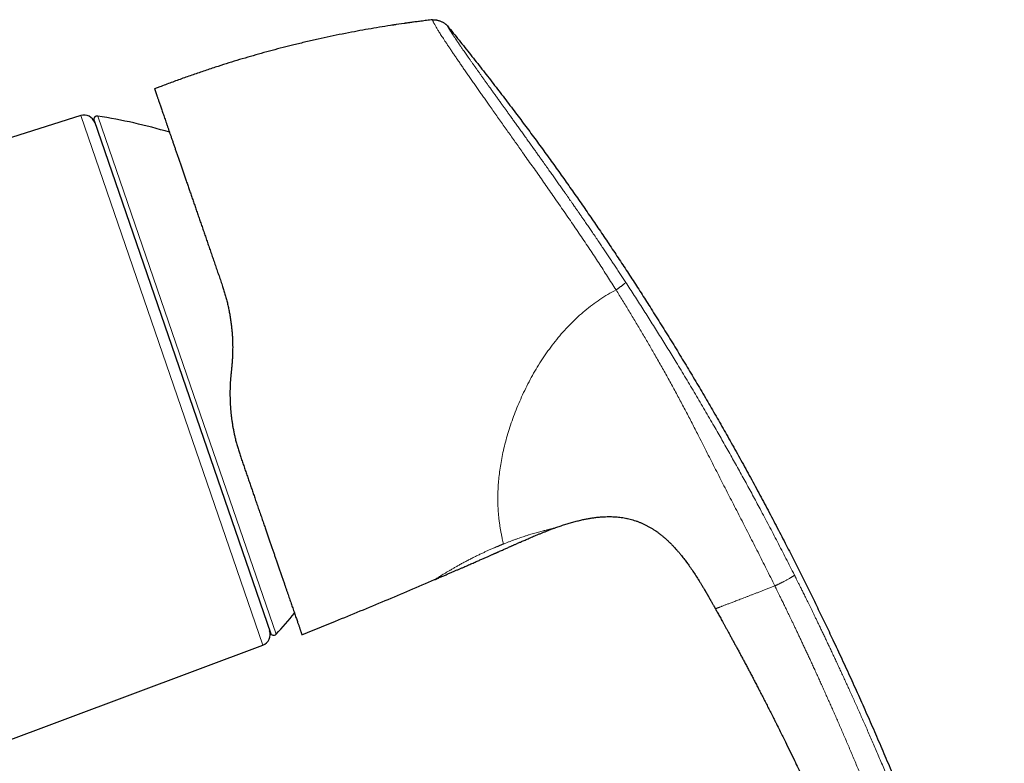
# Model space of a CAD drawing. Header units: millimetres. Extents: x 8 to 869, y 12 to 463.
# Tile 55 of 55: x 782 to 869, y 397 to 463. Entities that reach past the tile are written whole.
import ezdxf

# ---------------------------------------------------------------- set-up
doc = ezdxf.new("R2010")
doc.units = ezdxf.units.MM

msp = doc.modelspace()

# ---------------------------------------------------------------- linework, layer by layer
at = {"color": 7, "linetype": 'Continuous', "lineweight": 30}
for p, q in [((818.273, 462.939), (818.225, 462.933)), ((818.273, 462.936), (818.274, 462.935)), ((794.101, 456.99), (793.647, 456.814)), ((787.099, 454.449), (760.377, 446.023)), ((788.279, 454.012), (803.91, 408.619)), ((800.476, 432.103), (800.422, 431.598)), ((835.442, 418.779), (835.537, 418.76)), ((829.106, 417.911), (829.107, 417.911)), ((838.123, 417.622), (838.159, 417.596)), ((839.872, 416.044), (839.903, 416.009)), ((818.473, 413.339), (818.473, 413.339)), ((841.835, 413.373), (841.843, 413.36)), ((843.365, 410.759), (843.365, 410.759)), ((807.196, 408.654), (809.675, 409.662)), ((806.71, 408.456), (807.196, 408.654)), ((775.493, 397.17), (803.248, 407.548))]:
    msp.add_line(p, q, dxfattribs=at)
at = {"color": 252, "linetype": 'Continuous', "lineweight": 0}
for p, q in [((803.248, 407.548), (787.099, 454.449)), ((788.61, 454.406), (796.511, 431.459)), ((796.511, 431.459), (804.412, 408.511))]:
    msp.add_line(p, q, dxfattribs=at)
at = {"color": 7, "linetype": 'Continuous', "lineweight": 30}
for centre, radius, start, end in [((787.4, 453.495), 1, 19, 107.5), ((788.563, 454.11), 0.3, 81.09876, 199), ((780.873, 405.008), 50, 73.62609, 81.09876), ((767.904, 442.674), 50, 316.90124, 319.73291), ((802.898, 408.485), 1, 290.5, 19), ((804.193, 408.716), 0.3, 199, 316.90124)]:
    msp.add_arc(centre, radius, start, end, dxfattribs=at)
for points, knots in [([(816.279, 462.685), (815.954, 462.64), (815.299, 462.548), (814.317, 462.397), (813.332, 462.237), (812.348, 462.067), (811.333, 461.88), (810.288, 461.677), (809.212, 461.456), (808.139, 461.223), (807.069, 460.978), (806.033, 460.729), (805.033, 460.478), (804.067, 460.225), (803.104, 459.962), (802.144, 459.69), (801.186, 459.408), (800.231, 459.116), (799.247, 458.805), (798.235, 458.474), (797.196, 458.12), (796.16, 457.755), (795.128, 457.38), (794.444, 457.12), (794.101, 456.99)], [0, 0, 0, 0, 0.0428938, 0.0863986, 0.1299035, 0.1734084, 0.2169133, 0.2647686, 0.3126239, 0.3604792, 0.4083344, 0.4561896, 0.4996943, 0.5431991, 0.5867039, 0.6302087, 0.6737136, 0.7172185, 0.7607234, 0.8085787, 0.8564341, 0.9042894, 0.9521447, 1, 1, 1, 1]), ([(818.273, 462.939), (818.235, 462.935), (818.108, 462.92), (817.893, 462.894), (817.635, 462.862), (817.387, 462.831), (817.15, 462.801), (816.924, 462.772), (816.715, 462.744), (816.522, 462.719), (816.344, 462.694), (816.175, 462.671), (816.016, 462.649), (815.883, 462.63), (815.804, 462.619), (815.774, 462.615)], [0, 0, 0, 0, 0.04529, 0.152935, 0.256212, 0.355129, 0.449694, 0.539915, 0.625802, 0.700734, 0.772044, 0.839743, 0.903845, 0.964365, 1, 1, 1, 1]), ([(818.273, 462.936), (818.29, 462.938), (818.325, 462.942), (818.38, 462.946), (818.44, 462.945), (818.508, 462.941), (818.589, 462.93), (818.682, 462.912), (818.787, 462.886), (818.894, 462.853), (819, 462.814), (819.104, 462.768), (819.204, 462.718), (819.298, 462.663), (819.378, 462.611), (819.444, 462.562), (819.496, 462.519), (819.54, 462.476), (819.577, 462.436), (819.599, 462.409), (819.61, 462.396)], [0, 0, 0, 0, 0.033857, 0.070157, 0.110556, 0.155817, 0.205931, 0.274432, 0.347576, 0.42316, 0.499461, 0.575793, 0.651492, 0.724842, 0.793618, 0.843967, 0.889435, 0.92997, 0.966287, 1, 1, 1, 1]), ([(815.063, 462.51), (815.062, 462.51), (815.03, 462.505), (814.972, 462.496), (814.894, 462.485), (814.828, 462.475), (814.777, 462.467), (814.74, 462.462), (814.715, 462.458), (814.695, 462.455), (814.688, 462.454), (814.685, 462.453)], [0, 0, 0, 0, 0.009965, 0.205812, 0.380474, 0.535105, 0.671363, 0.762965, 0.84699, 0.925256, 1, 1, 1, 1]), ([(819.61, 462.396), (819.953, 461.973), (820.64, 461.128), (821.66, 459.852), (822.67, 458.573), (823.671, 457.29), (824.662, 456.002), (825.625, 454.734), (826.56, 453.488), (827.468, 452.262), (828.368, 451.032), (829.26, 449.798), (830.143, 448.561), (831.018, 447.32), (831.884, 446.075), (832.743, 444.826), (833.593, 443.574), (834.431, 442.325), (835.255, 441.08), (836.067, 439.839), (836.871, 438.594), (837.703, 437.289), (838.563, 435.923), (839.449, 434.495), (840.325, 433.063), (841.191, 431.625), (842.048, 430.183), (842.896, 428.737), (843.733, 427.286), (844.575, 425.807), (845.42, 424.3), (846.267, 422.764), (847.105, 421.224), (847.932, 419.678), (848.75, 418.128), (849.532, 416.62), (850.281, 415.156), (850.996, 413.736), (851.704, 412.312), (852.404, 410.884), (853.095, 409.451), (853.82, 407.929), (854.575, 406.316), (855.36, 404.612), (856.134, 402.902), (856.898, 401.186), (857.65, 399.464), (858.393, 397.737), (859.125, 396.003), (859.796, 394.389), (860.407, 392.894), (860.96, 391.52), (861.505, 390.143), (862.015, 388.831), (862.491, 387.586), (862.933, 386.409), (863.368, 385.228), (863.795, 384.045), (864.214, 382.86), (864.616, 381.693), (865.001, 380.547), (865.371, 379.422), (865.731, 378.293), (866.082, 377.162), (866.422, 376.028), (866.753, 374.892), (867.072, 373.753), (867.381, 372.611), (867.678, 371.466), (867.962, 370.326), (868.234, 369.19), (868.493, 368.058), (868.742, 366.923), (868.898, 366.165), (868.976, 365.786)], [0, 0, 0, 0, 0.014954, 0.029882, 0.044786, 0.059666, 0.074523, 0.089358, 0.103326, 0.117276, 0.131208, 0.145123, 0.159023, 0.172907, 0.186776, 0.200631, 0.214473, 0.228302, 0.241872, 0.255431, 0.26898, 0.282519, 0.297893, 0.313257, 0.32861, 0.343953, 0.359289, 0.374617, 0.389938, 0.405254, 0.421293, 0.437328, 0.45336, 0.469388, 0.485415, 0.501442, 0.515979, 0.530517, 0.545057, 0.559598, 0.574142, 0.58869, 0.605839, 0.622995, 0.640159, 0.65733, 0.674511, 0.691703, 0.708907, 0.726124, 0.73966, 0.753202, 0.766749, 0.7803, 0.7918, 0.803301, 0.814802, 0.826303, 0.837802, 0.849299, 0.860136, 0.870971, 0.881802, 0.892629, 0.903453, 0.914274, 0.925091, 0.935905, 0.946716, 0.957526, 0.968143, 0.97876, 0.989379, 1, 1, 1, 1]), ([(793.647, 456.814), (793.647, 456.814), (793.647, 456.814), (793.647, 456.814), (793.647, 456.814), (793.648, 456.813), (793.648, 456.812), (793.649, 456.81), (793.649, 456.808), (793.651, 456.804), (793.653, 456.797), (793.659, 456.781), (793.668, 456.754), (793.681, 456.716), (793.695, 456.675), (793.71, 456.633), (793.726, 456.586), (793.744, 456.533), (793.766, 456.468), (793.793, 456.392), (793.824, 456.3), (793.859, 456.199), (793.897, 456.09), (793.937, 455.972), (793.981, 455.845), (794.029, 455.707), (794.08, 455.557), (794.136, 455.395), (794.195, 455.224), (794.257, 455.043), (794.323, 454.854), (794.391, 454.657), (794.461, 454.451), (794.535, 454.236), (794.613, 454.011), (794.695, 453.774), (794.78, 453.527), (794.868, 453.271), (794.959, 453.006), (795.054, 452.733), (795.151, 452.45), (795.251, 452.16), (795.354, 451.861), (795.459, 451.556), (795.567, 451.242), (795.678, 450.919), (795.792, 450.591), (795.907, 450.256), (796.024, 449.916), (796.144, 449.568), (796.267, 449.212), (796.392, 448.847), (796.521, 448.473), (796.653, 448.092), (796.786, 447.704), (796.922, 447.31), (797.06, 446.91), (797.2, 446.503), (797.341, 446.093), (797.485, 445.677), (797.629, 445.257), (797.776, 444.831), (797.924, 444.403), (798.072, 443.972), (798.221, 443.539), (798.372, 443.102), (798.525, 442.658), (798.68, 442.207), (798.838, 441.75), (798.996, 441.29), (799.156, 440.826), (799.317, 440.359), (799.479, 439.889), (799.588, 439.573), (799.642, 439.414)], [0, 0, 0, 0, 0.001162, 0.00317, 0.006158, 0.009146, 0.012135, 0.015124, 0.018111, 0.021088, 0.030448, 0.039811, 0.056506, 0.07316, 0.085055, 0.096953, 0.108856, 0.120876, 0.132913, 0.148222, 0.163489, 0.178718, 0.193915, 0.209087, 0.22424, 0.239378, 0.255327, 0.271245, 0.287138, 0.303015, 0.318882, 0.334462, 0.350047, 0.365643, 0.381353, 0.397351, 0.413321, 0.42927, 0.445206, 0.461137, 0.477069, 0.493011, 0.508849, 0.524684, 0.540525, 0.556379, 0.572252, 0.587868, 0.603517, 0.619206, 0.634829, 0.650755, 0.666677, 0.6826, 0.698532, 0.714479, 0.73045, 0.746451, 0.762333, 0.778207, 0.794078, 0.809954, 0.825841, 0.841462, 0.857107, 0.872783, 0.888418, 0.904355, 0.920281, 0.936205, 0.952132, 0.968069, 0.984023, 1, 1, 1, 1]), ([(799.642, 439.414), (799.685, 439.287), (799.771, 439.033), (799.889, 438.645), (799.999, 438.252), (800.1, 437.854), (800.191, 437.453), (800.272, 437.05), (800.344, 436.644), (800.407, 436.235), (800.45, 435.897), (800.479, 435.633), (800.497, 435.445), (800.514, 435.256), (800.528, 435.065), (800.54, 434.874), (800.552, 434.646), (800.563, 434.38), (800.569, 434.075), (800.57, 433.734), (800.563, 433.355), (800.544, 432.94), (800.517, 432.522), (800.489, 432.243), (800.476, 432.103)], [0, 0, 0, 0, 0.055431, 0.111022, 0.166787, 0.222742, 0.278902, 0.334272, 0.389867, 0.445702, 0.501789, 0.527129, 0.552541, 0.578024, 0.60358, 0.62921, 0.654916, 0.695465, 0.736208, 0.777148, 0.832294, 0.887811, 0.94371, 1, 1, 1, 1]), ([(800.422, 431.598), (800.412, 431.495), (800.392, 431.29), (800.368, 430.982), (800.35, 430.678), (800.337, 430.375), (800.33, 430.076), (800.328, 429.776), (800.332, 429.464), (800.342, 429.14), (800.358, 428.808), (800.381, 428.478), (800.41, 428.151), (800.446, 427.82), (800.489, 427.485), (800.54, 427.145), (800.597, 426.807), (800.661, 426.472), (800.732, 426.138), (800.813, 425.788), (800.907, 425.421), (801.014, 425.038), (801.13, 424.659), (801.214, 424.411), (801.256, 424.286)], [0, 0, 0, 0, 0.041078, 0.081796, 0.122158, 0.162171, 0.201838, 0.241166, 0.281449, 0.32598, 0.370273, 0.414337, 0.458182, 0.501816, 0.548129, 0.594446, 0.640779, 0.68714, 0.73354, 0.779991, 0.834816, 0.889747, 0.944802, 1, 1, 1, 1]), ([(801.256, 424.286), (801.304, 424.145), (801.402, 423.861), (801.548, 423.439), (801.692, 423.019), (801.836, 422.602), (801.978, 422.19), (802.118, 421.784), (802.256, 421.382), (802.393, 420.985), (802.537, 420.568), (802.687, 420.132), (802.843, 419.679), (802.997, 419.232), (803.149, 418.791), (803.299, 418.356), (803.439, 417.949), (803.57, 417.57), (803.691, 417.218), (803.811, 416.871), (803.928, 416.53), (804.043, 416.197), (804.155, 415.871), (804.265, 415.553), (804.373, 415.239), (804.486, 414.911), (804.603, 414.57), (804.725, 414.218), (804.843, 413.876), (804.957, 413.542), (805.069, 413.218), (805.172, 412.918), (805.268, 412.642), (805.355, 412.388), (805.44, 412.142), (805.522, 411.903), (805.602, 411.673), (805.678, 411.451), (805.751, 411.238), (805.823, 411.031), (805.896, 410.819), (805.97, 410.602), (806.045, 410.385), (806.116, 410.179), (806.184, 409.983), (806.247, 409.799), (806.304, 409.634), (806.354, 409.487), (806.4, 409.357), (806.442, 409.234), (806.481, 409.121), (806.516, 409.017), (806.549, 408.922), (806.579, 408.837), (806.606, 408.759), (806.63, 408.689), (806.651, 408.627), (806.669, 408.574), (806.684, 408.531), (806.696, 408.497), (806.704, 408.474), (806.709, 408.459), (806.71, 408.457), (806.71, 408.456)], [0, 0, 0, 0, 0.015627, 0.031276, 0.046953, 0.062663, 0.078414, 0.093927, 0.109491, 0.12511, 0.140563, 0.15894, 0.177314, 0.195692, 0.214083, 0.232497, 0.250942, 0.266578, 0.282194, 0.297796, 0.31339, 0.32898, 0.344293, 0.359613, 0.374946, 0.390405, 0.408793, 0.427165, 0.445532, 0.463901, 0.482283, 0.500685, 0.516345, 0.531983, 0.547605, 0.563216, 0.578822, 0.594149, 0.609481, 0.624824, 0.640291, 0.658678, 0.677043, 0.695392, 0.713737, 0.732086, 0.750448, 0.766205, 0.781914, 0.797582, 0.813214, 0.828816, 0.844116, 0.859399, 0.87467, 0.890252, 0.906092, 0.921866, 0.937582, 0.953246, 0.968866, 0.984449, 1, 1, 1, 1]), ([(829.107, 417.911), (829.239, 417.958), (829.505, 418.053), (829.906, 418.187), (830.31, 418.313), (830.716, 418.432), (831.124, 418.541), (831.506, 418.632), (831.861, 418.707), (832.188, 418.768), (832.516, 418.82), (832.846, 418.863), (833.176, 418.895), (833.482, 418.915), (833.762, 418.924), (834.016, 418.926), (834.269, 418.919), (834.523, 418.905), (834.774, 418.883), (835.023, 418.853), (835.269, 418.814), (835.44, 418.783), (835.529, 418.762), (835.537, 418.76)], [0, 0, 0, 0, 0.064347, 0.128694, 0.193051, 0.257412, 0.321771, 0.386134, 0.436708, 0.487278, 0.537842, 0.588411, 0.638988, 0.689561, 0.728174, 0.766784, 0.805398, 0.844019, 0.882642, 0.920569, 0.95849, 0.996405, 1, 1, 1, 1]), ([(835.443, 418.779), (835.481, 418.772), (835.604, 418.748), (835.808, 418.698), (836.055, 418.63), (836.3, 418.553), (836.542, 418.466), (836.78, 418.37), (837.014, 418.266), (837.245, 418.153), (837.471, 418.032), (837.693, 417.903), (837.91, 417.766), (838.066, 417.664), (838.147, 417.605), (838.159, 417.596)], [0, 0, 0, 0, 0.039268, 0.125221, 0.21119, 0.297173, 0.383162, 0.46915, 0.555129, 0.641095, 0.727062, 0.813031, 0.898997, 0.984944, 1, 1, 1, 1]), ([(818.473, 413.339), (818.56, 413.376), (818.751, 413.458), (819.043, 413.584), (819.348, 413.715), (819.643, 413.842), (819.929, 413.965), (820.2, 414.083), (820.456, 414.194), (820.698, 414.299), (820.932, 414.4), (821.158, 414.498), (821.374, 414.593), (821.582, 414.683), (821.782, 414.77), (821.972, 414.854), (822.155, 414.934), (822.327, 415.01), (822.49, 415.081), (822.644, 415.149), (822.79, 415.213), (822.934, 415.277), (823.075, 415.339), (823.212, 415.4), (823.339, 415.456), (823.454, 415.507), (823.558, 415.554), (823.65, 415.595), (823.732, 415.631), (823.802, 415.662), (823.858, 415.687), (823.902, 415.706), (823.934, 415.721), (823.96, 415.732), (823.98, 415.741), (823.995, 415.748), (824.009, 415.754), (824.027, 415.762), (824.053, 415.774), (824.088, 415.789), (824.13, 415.808), (824.181, 415.831), (824.273, 415.871), (824.402, 415.929), (824.563, 416.001), (824.721, 416.071), (824.874, 416.139), (825.024, 416.206), (825.147, 416.26), (825.247, 416.305), (825.328, 416.341), (825.416, 416.38), (825.512, 416.422), (825.613, 416.467), (825.722, 416.515), (825.836, 416.566), (825.958, 416.619), (826.092, 416.678), (826.241, 416.744), (826.405, 416.815), (826.577, 416.89), (826.759, 416.968), (826.95, 417.05), (827.15, 417.136), (827.36, 417.224), (827.582, 417.317), (827.818, 417.414), (828.068, 417.515), (828.329, 417.618), (828.601, 417.723), (828.861, 417.821), (829.031, 417.883), (829.106, 417.91)], [0, 0, 0, 0, 0.02431, 0.053893, 0.082569, 0.110337, 0.137198, 0.163152, 0.186792, 0.209624, 0.231651, 0.25287, 0.273283, 0.292889, 0.311689, 0.329682, 0.346868, 0.363248, 0.37855, 0.393074, 0.40682, 0.419788, 0.433821, 0.446812, 0.458762, 0.469669, 0.479536, 0.488212, 0.495883, 0.502549, 0.50821, 0.51183, 0.514873, 0.517339, 0.519229, 0.520542, 0.521554, 0.523253, 0.525727, 0.528976, 0.533, 0.5378, 0.543374, 0.559011, 0.574331, 0.589245, 0.603755, 0.617858, 0.631556, 0.638678, 0.646318, 0.654636, 0.663632, 0.673307, 0.683469, 0.694285, 0.705755, 0.71788, 0.732452, 0.747869, 0.764131, 0.781237, 0.799188, 0.817985, 0.837627, 0.858114, 0.880485, 0.903785, 0.928017, 0.953184, 0.979288, 1, 1, 1, 1]), ([(838.092, 417.643), (838.161, 417.595), (838.308, 417.492), (838.525, 417.326), (838.745, 417.147), (838.959, 416.962), (839.166, 416.772), (839.367, 416.578), (839.563, 416.379), (839.768, 416.161), (839.905, 416.006), (839.98, 415.921)], [0, 0, 0, 0, 0.098285, 0.209218, 0.320154, 0.431108, 0.540096, 0.64908, 0.75805, 0.867018, 1, 1, 1, 1]), ([(839.872, 416.044), (839.882, 416.032), (839.958, 415.949), (840.094, 415.79), (840.266, 415.586), (840.418, 415.397), (840.553, 415.226), (840.685, 415.053), (840.771, 414.937), (840.814, 414.879)], [0, 0, 0, 0, 0.030891, 0.225094, 0.41938, 0.564938, 0.710236, 0.855239, 1, 1, 1, 1]), ([(840.781, 414.924), (840.855, 414.824), (841.029, 414.587), (841.292, 414.207), (841.573, 413.785), (841.754, 413.501), (841.844, 413.359)], [0, 0, 0, 0, 0.197409, 0.465575, 0.733827, 1, 1, 1, 1]), ([(809.675, 409.662), (810.411, 409.963), (811.882, 410.563), (814.084, 411.478), (816.281, 412.402), (817.742, 413.026), (818.473, 413.339)], [0, 0, 0, 0, 0.25, 0.5, 0.75, 1, 1, 1, 1]), ([(841.835, 413.373), (841.861, 413.331), (841.913, 413.248), (841.991, 413.123), (842.068, 412.997), (842.145, 412.871), (842.221, 412.744), (842.297, 412.618), (842.373, 412.491), (842.431, 412.392), (842.473, 412.32), (842.498, 412.279), (842.519, 412.242), (842.537, 412.212), (842.551, 412.189), (842.563, 412.168), (842.574, 412.149), (842.583, 412.133), (842.591, 412.119), (842.598, 412.108), (842.605, 412.095), (842.612, 412.084), (842.616, 412.076), (842.619, 412.071), (842.62, 412.07), (842.619, 412.071), (842.618, 412.072), (842.617, 412.074), (842.617, 412.074), (842.619, 412.071), (842.623, 412.064), (842.631, 412.051), (842.642, 412.031), (842.658, 412.004), (842.678, 411.97), (842.701, 411.929), (842.727, 411.884), (842.756, 411.834), (842.791, 411.774), (842.83, 411.705), (842.876, 411.626), (842.921, 411.545), (842.967, 411.465), (843.013, 411.384), (843.061, 411.299), (843.111, 411.21), (843.164, 411.116), (843.207, 411.041), (843.239, 410.984), (843.26, 410.946), (843.282, 410.908), (843.303, 410.87), (843.323, 410.834), (843.341, 410.802), (843.355, 410.777), (843.362, 410.764), (843.365, 410.759)], [0, 0, 0, 0, 0.035473, 0.070985, 0.106438, 0.14174, 0.176823, 0.211648, 0.246435, 0.281709, 0.293681, 0.305517, 0.316314, 0.323576, 0.330311, 0.336714, 0.342978, 0.349281, 0.355767, 0.362546, 0.36969, 0.384131, 0.400069, 0.417416, 0.435981, 0.455519, 0.475756, 0.500106, 0.52454, 0.548592, 0.571844, 0.59201, 0.611103, 0.629206, 0.646645, 0.663729, 0.680692, 0.697687, 0.714793, 0.737787, 0.760884, 0.783848, 0.806506, 0.828955, 0.851325, 0.876443, 0.901802, 0.927571, 0.937844, 0.948216, 0.958695, 0.96917, 0.979162, 0.988242, 0.995302, 1, 1, 1, 1]), ([(842.599, 412.105), (842.601, 412.102), (842.607, 412.092), (842.613, 412.081), (842.618, 412.073), (842.62, 412.07), (842.621, 412.068), (842.62, 412.069), (842.62, 412.069)], [0, 0, 0, 0, 0.090427, 0.283041, 0.49542, 0.726342, 0.973303, 1, 1, 1, 1]), ([(843.365, 410.759), (843.392, 410.71), (843.449, 410.609), (843.536, 410.453), (843.63, 410.285), (843.729, 410.107), (843.833, 409.92), (843.942, 409.723), (844.056, 409.517), (844.176, 409.3), (844.302, 409.072), (844.434, 408.831), (844.573, 408.578), (844.717, 408.314), (844.867, 408.039), (845.022, 407.754), (845.183, 407.457), (845.345, 407.156), (845.509, 406.851), (845.675, 406.543), (845.845, 406.225), (846.019, 405.897), (846.198, 405.561), (846.379, 405.218), (846.564, 404.868), (846.753, 404.508), (846.947, 404.135), (847.147, 403.751), (847.353, 403.354), (847.563, 402.947), (847.777, 402.53), (847.995, 402.104), (848.218, 401.667), (848.42, 401.268), (848.571, 400.968), (848.65, 400.811), (848.678, 400.755), (848.686, 400.74), (848.693, 400.726), (848.7, 400.712), (848.753, 400.606), (848.89, 400.333), (849.178, 399.757), (849.552, 399.002), (849.973, 398.143), (850.459, 397.143), (851.023, 395.969), (851.661, 394.619), (852.292, 393.264), (852.914, 391.907), (853.393, 390.845), (853.734, 390.082), (853.94, 389.618), (854.144, 389.154), (854.348, 388.69), (854.55, 388.23), (854.747, 387.775), (854.937, 387.336), (855.122, 386.906), (855.305, 386.479), (855.491, 386.042), (855.677, 385.601), (855.862, 385.162), (856.003, 384.827), (856.1, 384.594), (856.156, 384.46), (856.212, 384.325), (856.268, 384.191), (856.326, 384.05), (856.371, 383.942), (856.397, 383.879), (856.402, 383.867)], [0, 0, 0, 0, 0.005595, 0.011595, 0.018002, 0.024815, 0.032035, 0.03952, 0.047398, 0.055667, 0.064329, 0.07357, 0.08322, 0.093278, 0.103744, 0.114617, 0.125899, 0.137589, 0.148933, 0.160638, 0.172702, 0.185125, 0.197908, 0.210812, 0.224064, 0.237662, 0.251607, 0.266194, 0.281142, 0.296451, 0.312121, 0.328153, 0.344545, 0.361299, 0.373042, 0.378263, 0.378855, 0.379388, 0.379921, 0.380453, 0.380986, 0.391794, 0.411093, 0.445556, 0.476327, 0.507098, 0.55705, 0.607002, 0.656955, 0.706907, 0.75686, 0.773813, 0.790767, 0.807721, 0.824674, 0.841628, 0.85816, 0.874385, 0.8896, 0.905142, 0.921012, 0.937209, 0.953239, 0.96878, 0.973653, 0.978527, 0.9834, 0.988274, 0.993147, 0.998665, 1, 1, 1, 1])]:
    msp.add_open_spline(points, degree=3, knots=knots, dxfattribs=at)
at = {"color": 252, "linetype": 'Continuous', "lineweight": 0}
for points, knots in [([(818.274, 462.935), (818.274, 462.935), (818.275, 462.933), (818.279, 462.922), (818.288, 462.902), (818.301, 462.871), (818.319, 462.831), (818.342, 462.781), (818.371, 462.72), (818.406, 462.648), (818.451, 462.563), (818.505, 462.466), (818.572, 462.349), (818.648, 462.222), (818.729, 462.089), (818.812, 461.955), (818.904, 461.807), (819.008, 461.645), (819.123, 461.466), (819.25, 461.27), (819.39, 461.056), (819.542, 460.827), (819.706, 460.581), (819.882, 460.318), (820.069, 460.04), (820.267, 459.749), (820.475, 459.444), (820.689, 459.132), (820.907, 458.815), (821.128, 458.494), (821.358, 458.162), (821.596, 457.82), (821.84, 457.47), (822.085, 457.119), (822.329, 456.771), (822.572, 456.424), (822.818, 456.074), (823.068, 455.72), (823.344, 455.329), (823.647, 454.9), (823.977, 454.434), (824.31, 453.964), (824.642, 453.495), (824.973, 453.029), (825.3, 452.567), (825.624, 452.11), (825.948, 451.653), (826.303, 451.151), (826.688, 450.606), (827.105, 450.016), (827.52, 449.428), (827.933, 448.84), (828.346, 448.251), (828.757, 447.661), (829.182, 447.051), (829.618, 446.425), (830.066, 445.784), (830.508, 445.147), (830.946, 444.51), (831.381, 443.87), (831.813, 443.227), (832.362, 442.404), (833.023, 441.398), (833.795, 440.205), (834.301, 439.405), (834.554, 439.003)], [0, 0, 0, 0, 0.014114, 0.031322, 0.048469, 0.065585, 0.082728, 0.099958, 0.11733, 0.134862, 0.150437, 0.166167, 0.182071, 0.198118, 0.21079, 0.223488, 0.23619, 0.248894, 0.262052, 0.275277, 0.288602, 0.302009, 0.315459, 0.328917, 0.342358, 0.355754, 0.369101, 0.382425, 0.394873, 0.407358, 0.419882, 0.43242, 0.444941, 0.457416, 0.469109, 0.480733, 0.492306, 0.503847, 0.515374, 0.530046, 0.544706, 0.559298, 0.573762, 0.588061, 0.60197, 0.615773, 0.629495, 0.643144, 0.660767, 0.678277, 0.695691, 0.713061, 0.730441, 0.747849, 0.765178, 0.784329, 0.803199, 0.821924, 0.840614, 0.859341, 0.878093, 0.896842, 0.931186, 0.965523, 1, 1, 1, 1]), ([(819.61, 462.396), (819.61, 462.395), (819.611, 462.394), (819.613, 462.39), (819.616, 462.385), (819.62, 462.378), (819.624, 462.37), (819.628, 462.362), (819.631, 462.357), (819.633, 462.353), (819.634, 462.351), (819.635, 462.349), (819.636, 462.347), (819.638, 462.345), (819.641, 462.339), (819.647, 462.328), (819.658, 462.309), (819.671, 462.284), (819.689, 462.253), (819.705, 462.226), (819.716, 462.207), (819.722, 462.196), (819.728, 462.186), (819.734, 462.175), (819.744, 462.158), (819.757, 462.136), (819.775, 462.105), (819.797, 462.07), (819.822, 462.028), (819.849, 461.984), (819.878, 461.938), (819.909, 461.889), (819.943, 461.834), (819.982, 461.774), (820.029, 461.702), (820.084, 461.618), (820.147, 461.521), (820.216, 461.418), (820.289, 461.309), (820.356, 461.21), (820.413, 461.126), (820.459, 461.058), (820.506, 460.988), (820.555, 460.916), (820.606, 460.843), (820.657, 460.767), (820.717, 460.68), (820.785, 460.581), (820.863, 460.468), (820.945, 460.35), (821.039, 460.216), (821.146, 460.062), (821.267, 459.889), (821.393, 459.709), (821.525, 459.522), (821.661, 459.329), (821.801, 459.131), (821.944, 458.929), (822.092, 458.722), (822.243, 458.509), (822.398, 458.291), (822.559, 458.066), (822.725, 457.834), (822.892, 457.6), (823.061, 457.364), (823.234, 457.123), (823.414, 456.873), (823.6, 456.613), (823.79, 456.348), (823.985, 456.077), (824.184, 455.801), (824.337, 455.589), (824.441, 455.443), (824.496, 455.366), (824.552, 455.289), (824.608, 455.212), (824.664, 455.134), (824.72, 455.055), (824.777, 454.977), (824.875, 454.841), (825.015, 454.646), (825.21, 454.374), (825.421, 454.081), (825.647, 453.766), (825.883, 453.437), (826.129, 453.095), (826.385, 452.738), (826.645, 452.375), (826.91, 452.005), (827.103, 451.735), (827.222, 451.568), (827.267, 451.506), (827.312, 451.443), (827.356, 451.38), (827.401, 451.317), (827.502, 451.176), (827.653, 450.965), (827.853, 450.685), (828.028, 450.439), (828.186, 450.217), (828.326, 450.019), (828.466, 449.822), (828.603, 449.629), (828.772, 449.391), (828.976, 449.103), (829.218, 448.761), (829.465, 448.411), (829.717, 448.053), (829.894, 447.803), (829.993, 447.662), (830.014, 447.632), (830.035, 447.602), (830.056, 447.572), (830.078, 447.541), (830.1, 447.51), (830.135, 447.459), (830.185, 447.388), (830.268, 447.27), (830.373, 447.12), (830.482, 446.966), (830.575, 446.832), (830.63, 446.753), (830.662, 446.707), (830.67, 446.696), (830.674, 446.69), (830.678, 446.685), (830.688, 446.671), (830.704, 446.648), (830.728, 446.613), (830.758, 446.571), (830.791, 446.522), (830.83, 446.467), (830.874, 446.405), (830.922, 446.335), (830.975, 446.258), (831.033, 446.175), (831.098, 446.082), (831.171, 445.977), (831.231, 445.891), (831.275, 445.827), (831.302, 445.788), (831.329, 445.748), (831.354, 445.713), (831.427, 445.607), (831.549, 445.431), (831.75, 445.139), (831.977, 444.809), (832.227, 444.443), (832.414, 444.17), (832.538, 443.987), (832.602, 443.894), (832.665, 443.801), (832.732, 443.703), (832.875, 443.492), (833.077, 443.193), (833.334, 442.812), (833.572, 442.458), (833.804, 442.112), (834.03, 441.773), (834.251, 441.44), (834.479, 441.097), (834.713, 440.743), (834.952, 440.379), (835.185, 440.026), (835.337, 439.793), (835.412, 439.679)], [0, 0, 0, 0, 0.00973, 0.019171, 0.028322, 0.037184, 0.045758, 0.050896, 0.055925, 0.057224, 0.058516, 0.0598, 0.061076, 0.062345, 0.063734, 0.071754, 0.07966, 0.091421, 0.102921, 0.114162, 0.117087, 0.119994, 0.122883, 0.12576, 0.129094, 0.13556, 0.141916, 0.149962, 0.157827, 0.165512, 0.17302, 0.180352, 0.18751, 0.195417, 0.203427, 0.213393, 0.223251, 0.233005, 0.242663, 0.25223, 0.257435, 0.262611, 0.267758, 0.272879, 0.277973, 0.283043, 0.288089, 0.294992, 0.301855, 0.308738, 0.315728, 0.324792, 0.333847, 0.342901, 0.351963, 0.361042, 0.369948, 0.378879, 0.387661, 0.396482, 0.405348, 0.414267, 0.423247, 0.432293, 0.44101, 0.449719, 0.458898, 0.46814, 0.477451, 0.486839, 0.496308, 0.505865, 0.508435, 0.511013, 0.513597, 0.516189, 0.518789, 0.521395, 0.52401, 0.526631, 0.534922, 0.543293, 0.553364, 0.563557, 0.573876, 0.585075, 0.596429, 0.607942, 0.619619, 0.631464, 0.633423, 0.635386, 0.637352, 0.639322, 0.641295, 0.643272, 0.65264, 0.661073, 0.669572, 0.675683, 0.68183, 0.688011, 0.694111, 0.699845, 0.710256, 0.72089, 0.731749, 0.742834, 0.754146, 0.755047, 0.755961, 0.756888, 0.757829, 0.758782, 0.759749, 0.760729, 0.763493, 0.766357, 0.771719, 0.777401, 0.780722, 0.784143, 0.784756, 0.784973, 0.785139, 0.785318, 0.785509, 0.786387, 0.787479, 0.788775, 0.790274, 0.791977, 0.793919, 0.796073, 0.798437, 0.801013, 0.803799, 0.807107, 0.81067, 0.811842, 0.81304, 0.814263, 0.815511, 0.816301, 0.824096, 0.831796, 0.843282, 0.854551, 0.865602, 0.868484, 0.87135, 0.874201, 0.877045, 0.880433, 0.893552, 0.904598, 0.915414, 0.926002, 0.93636, 0.946491, 0.956392, 0.967769, 0.978829, 0.989573, 1, 1, 1, 1]), ([(835.412, 439.679), (835.411, 439.677), (835.41, 439.672), (835.405, 439.663), (835.395, 439.65), (835.378, 439.632), (835.354, 439.609), (835.324, 439.582), (835.288, 439.55), (835.245, 439.515), (835.198, 439.476), (835.146, 439.435), (835.09, 439.391), (835.03, 439.345), (834.967, 439.298), (834.903, 439.25), (834.839, 439.204), (834.777, 439.159), (834.717, 439.116), (834.66, 439.076), (834.606, 439.039), (834.571, 439.015), (834.554, 439.003)], [0, 0, 0, 0, 0.035287, 0.0728407, 0.1141643, 0.1599619, 0.2102212, 0.2643602, 0.3214283, 0.3803324, 0.4400722, 0.4999747, 0.5598547, 0.6195312, 0.6783419, 0.7353035, 0.7893446, 0.8395386, 0.8853281, 0.926723, 0.9644435, 1, 1, 1, 1]), ([(835.412, 439.679), (835.666, 439.288), (836.175, 438.507), (836.931, 437.331), (837.681, 436.152), (838.424, 434.97), (839.161, 433.785), (839.936, 432.525), (840.746, 431.189), (841.591, 429.776), (842.427, 428.358), (843.212, 427.006), (843.949, 425.722), (844.638, 424.506), (845.32, 423.286), (845.996, 422.062), (846.666, 420.834), (847.368, 419.528), (848.103, 418.146), (848.867, 416.684), (849.623, 415.218), (850.12, 414.236), (850.368, 413.746)], [0, 0, 0, 0, 0.046677, 0.093345, 0.140008, 0.186667, 0.233324, 0.279979, 0.334963, 0.389948, 0.444935, 0.499928, 0.546596, 0.593269, 0.639946, 0.686625, 0.733304, 0.779981, 0.834987, 0.889989, 0.944992, 1, 1, 1, 1]), ([(834.554, 439.003), (834.312, 438.874), (833.828, 438.615), (833.129, 438.172), (832.452, 437.692), (831.799, 437.174), (831.169, 436.622), (830.563, 436.038), (829.982, 435.424), (829.426, 434.784), (828.895, 434.117), (828.39, 433.428), (827.912, 432.718), (827.461, 431.99), (827.037, 431.247), (826.64, 430.491), (826.271, 429.727), (825.929, 428.957), (825.616, 428.186), (825.332, 427.416), (825.077, 426.652), (824.852, 425.897), (824.656, 425.154), (824.489, 424.428), (824.354, 423.724), (824.248, 423.043), (824.169, 422.389), (824.115, 421.764), (824.084, 421.169), (824.072, 420.606), (824.078, 420.078), (824.1, 419.584), (824.134, 419.124), (824.177, 418.7), (824.227, 418.309), (824.281, 417.953), (824.341, 417.603), (824.404, 417.27), (824.468, 416.963), (824.528, 416.702), (824.561, 416.568), (824.578, 416.501)], [0, 0, 0, 0, 0.025, 0.049997, 0.074995, 0.099998, 0.125003, 0.150008, 0.17501, 0.20001, 0.225007, 0.250003, 0.275, 0.3, 0.325001, 0.350003, 0.375005, 0.400001, 0.424997, 0.449996, 0.474997, 0.500001, 0.525003, 0.549997, 0.574988, 0.599983, 0.624987, 0.64999, 0.674991, 0.699991, 0.724989, 0.749988, 0.774991, 0.799994, 0.824995, 0.849996, 0.874994, 0.906236, 0.937485, 0.96874, 1, 1, 1, 1]), ([(848.635, 412.781), (848.388, 413.278), (847.894, 414.274), (847.144, 415.761), (846.39, 417.243), (845.632, 418.722), (844.876, 420.189), (844.125, 421.648), (843.383, 423.102), (842.644, 424.559), (841.971, 425.885), (841.359, 427.077), (840.81, 428.134), (840.254, 429.187), (839.69, 430.234), (839.118, 431.277), (838.538, 432.316), (837.965, 433.323), (837.401, 434.3), (836.847, 435.245), (836.285, 436.189), (835.715, 437.129), (835.139, 438.068), (834.749, 438.691), (834.554, 439.003)], [0, 0, 0, 0, 0.055922, 0.111786, 0.167598, 0.223362, 0.2791, 0.333864, 0.388697, 0.443625, 0.498626, 0.538655, 0.578682, 0.618681, 0.658633, 0.698572, 0.738546, 0.7786, 0.815386, 0.852223, 0.889093, 0.925998, 0.962959, 1, 1, 1, 1]), ([(824.578, 416.501), (824.665, 416.536), (824.837, 416.605), (825.094, 416.705), (825.348, 416.801), (825.6, 416.893), (825.848, 416.982), (826.091, 417.066), (826.343, 417.151), (826.603, 417.235), (826.867, 417.318), (827.119, 417.394), (827.358, 417.464), (827.585, 417.528), (827.799, 417.586), (827.999, 417.639), (828.185, 417.687), (828.355, 417.73), (828.51, 417.768), (828.647, 417.801), (828.768, 417.83), (828.871, 417.854), (828.956, 417.874), (829.023, 417.89), (829.071, 417.902), (829.101, 417.909), (829.105, 417.91), (829.107, 417.911)], [0, 0, 0, 0, 0.035651, 0.07119, 0.106724, 0.142488, 0.178251, 0.213869, 0.249436, 0.291931, 0.333931, 0.375583, 0.417036, 0.458444, 0.499958, 0.541443, 0.583152, 0.625252, 0.666777, 0.70846, 0.750472, 0.792098, 0.833695, 0.875451, 0.917132, 0.958581, 1, 1, 1, 1]), ([(824.578, 416.501), (824.553, 416.491), (824.506, 416.472), (824.44, 416.445), (824.381, 416.421), (824.33, 416.4), (824.285, 416.381), (824.239, 416.362), (824.188, 416.341), (824.13, 416.316), (824.063, 416.288), (824.016, 416.268), (823.991, 416.257)], [0, 0, 0, 0, 0.126935, 0.240397, 0.34039, 0.426921, 0.5, 0.573022, 0.659524, 0.759517, 0.873008, 1, 1, 1, 1]), ([(823.991, 416.257), (823.952, 416.241), (823.883, 416.211), (823.788, 416.171), (823.699, 416.133), (823.592, 416.088), (823.463, 416.032), (823.278, 415.951), (823.054, 415.85), (822.776, 415.722), (822.485, 415.585), (822.184, 415.439), (821.875, 415.285), (821.561, 415.125), (821.245, 414.96), (820.939, 414.796), (820.647, 414.636), (820.369, 414.48), (820.108, 414.331), (819.862, 414.188), (819.634, 414.053), (819.425, 413.926), (819.233, 413.81), (819.062, 413.704), (818.91, 413.61), (818.779, 413.529), (818.67, 413.461), (818.596, 413.415), (818.548, 413.385), (818.517, 413.366), (818.498, 413.354), (818.488, 413.348), (818.482, 413.344), (818.479, 413.342), (818.476, 413.34), (818.474, 413.339), (818.473, 413.339)], [0, 0, 0, 0, 0.013413, 0.0242, 0.033055, 0.044374, 0.061279, 0.078015, 0.108839, 0.140051, 0.176577, 0.213272, 0.250268, 0.291983, 0.333641, 0.375423, 0.417415, 0.459095, 0.500646, 0.542206, 0.583854, 0.625784, 0.667528, 0.709177, 0.750915, 0.792985, 0.834631, 0.876055, 0.900007, 0.923245, 0.945845, 0.956757, 0.968061, 0.976929, 0.98773, 1, 1, 1, 1]), ([(850.368, 413.746), (850.367, 413.744), (850.366, 413.741), (850.364, 413.736), (850.359, 413.729), (850.351, 413.719), (850.336, 413.705), (850.315, 413.688), (850.287, 413.667), (850.252, 413.644), (850.209, 413.615), (850.154, 413.581), (850.088, 413.541), (850.011, 413.495), (849.921, 413.443), (849.821, 413.387), (849.714, 413.328), (849.604, 413.268), (849.497, 413.211), (849.393, 413.157), (849.294, 413.106), (849.202, 413.058), (849.116, 413.015), (849.03, 412.972), (848.945, 412.93), (848.863, 412.89), (848.792, 412.855), (848.731, 412.826), (848.68, 412.802), (848.648, 412.787), (848.634, 412.78)], [0, 0, 0, 0, 0.015965, 0.035533, 0.058942, 0.086558, 0.118876, 0.156464, 0.188441, 0.223833, 0.262677, 0.304855, 0.350082, 0.39795, 0.448027, 0.500064, 0.551768, 0.600916, 0.647444, 0.691144, 0.73183, 0.769411, 0.803912, 0.835447, 0.87318, 0.906399, 0.935491, 0.960717, 0.982213, 1, 1, 1, 1]), ([(868.976, 365.786), (868.976, 365.786), (868.976, 365.786), (868.976, 365.786), (868.976, 365.786), (868.976, 365.786), (868.976, 365.786), (868.976, 365.786), (868.976, 365.786), (868.976, 365.787), (868.975, 365.788), (868.975, 365.789), (868.974, 365.791), (868.973, 365.794), (868.972, 365.797), (868.971, 365.8), (868.969, 365.805), (868.967, 365.811), (868.964, 365.818), (868.961, 365.826), (868.957, 365.836), (868.953, 365.847), (868.948, 365.859), (868.943, 365.874), (868.936, 365.89), (868.929, 365.91), (868.921, 365.932), (868.911, 365.958), (868.9, 365.986), (868.888, 366.018), (868.875, 366.052), (868.861, 366.09), (868.846, 366.13), (868.829, 366.176), (868.81, 366.226), (868.79, 366.28), (868.768, 366.339), (868.746, 366.402), (868.721, 366.471), (868.694, 366.548), (868.665, 366.632), (868.633, 366.726), (868.6, 366.822), (868.568, 366.919), (868.537, 367.014), (868.503, 367.118), (868.467, 367.229), (868.429, 367.349), (868.389, 367.478), (868.347, 367.611), (868.305, 367.748), (868.262, 367.888), (868.218, 368.036), (868.171, 368.192), (868.122, 368.356), (868.072, 368.527), (868.019, 368.706), (867.965, 368.894), (867.911, 369.08), (867.858, 369.266), (867.806, 369.448), (867.752, 369.639), (867.697, 369.837), (867.64, 370.041), (867.578, 370.263), (867.511, 370.504), (867.44, 370.763), (867.367, 371.027), (867.288, 371.311), (867.204, 371.614), (867.115, 371.936), (867.023, 372.265), (866.929, 372.6), (866.834, 372.938), (866.738, 373.279), (866.64, 373.622), (866.54, 373.969), (866.424, 374.371), (866.291, 374.829), (866.139, 375.345), (865.982, 375.868), (865.821, 376.4), (865.646, 376.973), (865.454, 377.589), (865.245, 378.248), (865.03, 378.918), (864.808, 379.597), (864.579, 380.286), (864.393, 380.837), (864.254, 381.248), (864.162, 381.515), (864.069, 381.784), (863.976, 382.054), (863.881, 382.325), (863.788, 382.591), (863.644, 382.999), (863.45, 383.546), (863.189, 384.271), (862.915, 385.022), (862.628, 385.798), (862.342, 386.562), (862.057, 387.315), (861.774, 388.056), (861.491, 388.785), (861.217, 389.487), (860.951, 390.162), (860.694, 390.811), (860.438, 391.45), (860.184, 392.079), (859.932, 392.699), (859.686, 393.298), (859.448, 393.876), (859.217, 394.435), (858.987, 394.985), (858.76, 395.526), (858.527, 396.08), (858.288, 396.645), (858.042, 397.221), (857.8, 397.786), (857.561, 398.342), (857.325, 398.887), (857.092, 399.422), (856.862, 399.948), (856.635, 400.463), (856.411, 400.968), (856.191, 401.464), (855.974, 401.949), (855.761, 402.425), (855.551, 402.89), (855.345, 403.346), (855.142, 403.792), (854.939, 404.235), (854.738, 404.674), (854.537, 405.11), (854.34, 405.535), (854.147, 405.949), (853.959, 406.353), (853.772, 406.751), (853.587, 407.143), (853.405, 407.53), (853.227, 407.904), (853.054, 408.268), (852.886, 408.62), (852.722, 408.961), (852.568, 409.281), (852.423, 409.582), (852.286, 409.864), (852.154, 410.137), (852.026, 410.4), (851.902, 410.654), (851.782, 410.898), (851.667, 411.133), (851.556, 411.359), (851.45, 411.575), (851.348, 411.781), (851.251, 411.978), (851.159, 412.162), (851.074, 412.334), (850.994, 412.494), (850.919, 412.646), (850.847, 412.789), (850.778, 412.927), (850.712, 413.06), (850.649, 413.186), (850.59, 413.303), (850.537, 413.41), (850.488, 413.508), (850.444, 413.595), (850.404, 413.674), (850.379, 413.723), (850.368, 413.746)], [0, 0, 0, 0, 0.000164, 0.000398, 0.000701, 0.001073, 0.001676, 0.002403, 0.003253, 0.004436, 0.005795, 0.007333, 0.009047, 0.010939, 0.012866, 0.014946, 0.017182, 0.019572, 0.022116, 0.024815, 0.027501, 0.030324, 0.033283, 0.036379, 0.039612, 0.043189, 0.046918, 0.050799, 0.05483, 0.059012, 0.063343, 0.067563, 0.071915, 0.076403, 0.081027, 0.085791, 0.090246, 0.094823, 0.099525, 0.104351, 0.109295, 0.114355, 0.119523, 0.123658, 0.127856, 0.13212, 0.136452, 0.140856, 0.145339, 0.149905, 0.154041, 0.158234, 0.162478, 0.166768, 0.171102, 0.175401, 0.179745, 0.184135, 0.18858, 0.192402, 0.19628, 0.200224, 0.204223, 0.208254, 0.212311, 0.217127, 0.221986, 0.226892, 0.231854, 0.237584, 0.243394, 0.249284, 0.255253, 0.261296, 0.267295, 0.27335, 0.27946, 0.285626, 0.294542, 0.30359, 0.312776, 0.322099, 0.331558, 0.342967, 0.354566, 0.366354, 0.378333, 0.390504, 0.402866, 0.407578, 0.412317, 0.417083, 0.421877, 0.426697, 0.431494, 0.43604, 0.448444, 0.46071, 0.474758, 0.488618, 0.50229, 0.515772, 0.529064, 0.542166, 0.555077, 0.566932, 0.578624, 0.590153, 0.60152, 0.612726, 0.623771, 0.634038, 0.644162, 0.654144, 0.663984, 0.673683, 0.68434, 0.694821, 0.705127, 0.715257, 0.725211, 0.734991, 0.744595, 0.754025, 0.76328, 0.77236, 0.781266, 0.789997, 0.798553, 0.806935, 0.815142, 0.823174, 0.831402, 0.839438, 0.847282, 0.854934, 0.862395, 0.869664, 0.87703, 0.884188, 0.891138, 0.897881, 0.904416, 0.910743, 0.916863, 0.92229, 0.927542, 0.93262, 0.937524, 0.942253, 0.946808, 0.951188, 0.955394, 0.959426, 0.963283, 0.966965, 0.970473, 0.973621, 0.976613, 0.979451, 0.982133, 0.98466, 0.987206, 0.989573, 0.99176, 0.993767, 0.995595, 0.997243, 0.998711, 1, 1, 1, 1]), ([(843.366, 410.759), (843.367, 410.76), (843.371, 410.761), (843.389, 410.768), (843.42, 410.78), (843.463, 410.796), (843.522, 410.819), (843.588, 410.844), (843.659, 410.871), (843.728, 410.898), (843.807, 410.928), (843.897, 410.962), (843.998, 411.001), (844.113, 411.045), (844.233, 411.091), (844.356, 411.139), (844.479, 411.186), (844.613, 411.237), (844.758, 411.293), (844.914, 411.353), (845.083, 411.418), (845.264, 411.487), (845.457, 411.561), (845.663, 411.64), (845.882, 411.724), (846.115, 411.814), (846.359, 411.907), (846.615, 412.005), (846.88, 412.107), (847.155, 412.213), (847.438, 412.321), (847.729, 412.433), (848.025, 412.547), (848.327, 412.663), (848.533, 412.741), (848.635, 412.781)], [0, 0, 0, 0, 0.046669, 0.093341, 0.140011, 0.186676, 0.233339, 0.280006, 0.311436, 0.342868, 0.374297, 0.405725, 0.437155, 0.468583, 0.50001, 0.525012, 0.550014, 0.575012, 0.600012, 0.625015, 0.650016, 0.675013, 0.700011, 0.72501, 0.750008, 0.775007, 0.800006, 0.825005, 0.850005, 0.875003, 0.899998, 0.924996, 0.95, 0.975002, 1, 1, 1, 1]), ([(848.634, 412.78), (848.646, 412.757), (848.67, 412.708), (848.709, 412.63), (848.752, 412.543), (848.799, 412.448), (848.849, 412.345), (848.904, 412.234), (848.962, 412.115), (849.025, 411.989), (849.091, 411.853), (849.162, 411.707), (849.238, 411.553), (849.318, 411.39), (849.401, 411.218), (849.489, 411.038), (849.579, 410.852), (849.673, 410.658), (849.771, 410.456), (849.878, 410.235), (849.993, 409.994), (850.119, 409.733), (850.249, 409.461), (850.384, 409.178), (850.523, 408.885), (850.666, 408.584), (850.813, 408.274), (850.964, 407.954), (851.12, 407.62), (851.283, 407.274), (851.451, 406.914), (851.623, 406.543), (851.8, 406.161), (851.981, 405.767), (852.167, 405.363), (852.353, 404.957), (852.538, 404.55), (852.722, 404.144), (852.91, 403.727), (853.102, 403.3), (853.297, 402.864), (853.492, 402.427), (853.686, 401.988), (853.88, 401.55), (854.077, 401.103), (854.276, 400.647), (854.479, 400.182), (854.684, 399.708), (854.892, 399.225), (855.103, 398.734), (855.317, 398.233), (855.532, 397.727), (855.748, 397.215), (855.966, 396.698), (856.186, 396.171), (856.41, 395.633), (856.638, 395.083), (856.869, 394.52), (857.103, 393.948), (857.34, 393.367), (857.577, 392.781), (857.815, 392.189), (858.053, 391.592), (858.294, 390.986), (858.537, 390.367), (858.784, 389.734), (859.035, 389.087), (859.286, 388.431), (859.54, 387.765), (859.794, 387.09), (860.049, 386.405), (860.236, 385.9), (860.353, 385.579), (860.402, 385.445), (860.451, 385.312), (860.499, 385.179), (860.547, 385.046), (860.595, 384.913), (860.714, 384.585), (860.892, 384.088), (861.127, 383.426), (861.361, 382.757), (861.603, 382.057), (861.851, 381.327), (862.084, 380.632), (862.301, 379.971), (862.505, 379.344), (862.702, 378.725), (862.894, 378.114), (863.08, 377.512), (863.253, 376.944), (863.412, 376.411), (863.559, 375.911), (863.702, 375.415), (863.84, 374.922), (863.976, 374.434), (864.107, 373.949), (864.225, 373.502), (864.332, 373.092), (864.429, 372.719), (864.523, 372.35), (864.616, 371.983), (864.706, 371.619), (864.795, 371.259), (864.877, 370.925), (864.951, 370.617), (865.019, 370.334), (865.085, 370.054), (865.151, 369.778), (865.216, 369.506), (865.28, 369.24), (865.343, 368.979), (865.406, 368.723), (865.466, 368.485), (865.522, 368.265), (865.574, 368.066), (865.626, 367.874), (865.677, 367.691), (865.729, 367.515), (865.782, 367.336), (865.838, 367.155), (865.896, 366.972), (865.953, 366.798), (866.011, 366.625), (866.071, 366.453), (866.132, 366.284), (866.191, 366.125), (866.249, 365.975), (866.305, 365.835), (866.359, 365.703), (866.412, 365.58), (866.466, 365.46), (866.52, 365.343), (866.574, 365.231), (866.627, 365.128), (866.678, 365.032), (866.727, 364.945), (866.774, 364.864), (866.819, 364.79), (866.861, 364.722), (866.905, 364.656), (866.949, 364.592), (866.993, 364.531), (867.034, 364.476), (867.073, 364.425), (867.109, 364.38), (867.145, 364.336), (867.181, 364.294), (867.215, 364.254), (867.246, 364.218), (867.274, 364.186), (867.3, 364.157), (867.322, 364.132), (867.342, 364.11), (867.36, 364.091), (867.376, 364.073), (867.391, 364.057), (867.405, 364.043), (867.416, 364.031), (867.425, 364.021), (867.433, 364.013), (867.439, 364.006), (867.444, 364.001), (867.448, 363.997), (867.451, 363.994), (867.453, 363.992), (867.455, 363.99), (867.456, 363.989), (867.457, 363.988), (867.457, 363.988), (867.457, 363.988), (867.458, 363.988), (867.458, 363.988), (867.458, 363.987), (867.458, 363.987), (867.458, 363.987)], [0, 0, 0, 0, 0.001274, 0.002705, 0.004291, 0.006034, 0.007933, 0.00995, 0.012117, 0.014435, 0.016904, 0.019572, 0.022397, 0.025377, 0.028514, 0.031806, 0.035192, 0.038729, 0.042415, 0.046253, 0.050813, 0.055568, 0.06052, 0.065667, 0.07101, 0.076448, 0.082075, 0.087891, 0.093895, 0.100217, 0.106735, 0.113451, 0.120362, 0.127471, 0.134776, 0.142278, 0.149441, 0.156775, 0.16428, 0.171956, 0.179802, 0.187819, 0.195534, 0.203401, 0.21142, 0.219591, 0.227914, 0.236389, 0.245016, 0.253795, 0.262727, 0.27181, 0.28088, 0.290096, 0.29946, 0.30897, 0.318805, 0.328792, 0.338932, 0.349224, 0.35967, 0.370077, 0.380632, 0.391334, 0.402184, 0.413409, 0.424788, 0.436323, 0.448015, 0.459864, 0.47187, 0.484033, 0.486374, 0.488709, 0.491039, 0.493363, 0.495681, 0.497994, 0.500301, 0.512888, 0.52398, 0.534932, 0.547792, 0.56046, 0.572938, 0.583919, 0.594748, 0.605423, 0.615943, 0.626308, 0.636532, 0.645192, 0.653766, 0.662261, 0.670685, 0.679044, 0.687346, 0.695592, 0.702033, 0.708439, 0.714812, 0.721152, 0.727462, 0.733745, 0.740005, 0.745058, 0.750097, 0.755125, 0.760146, 0.765167, 0.770104, 0.775057, 0.780035, 0.785031, 0.789244, 0.793401, 0.797494, 0.801519, 0.805479, 0.809384, 0.813928, 0.818414, 0.822844, 0.827218, 0.832121, 0.836949, 0.841697, 0.846362, 0.85094, 0.855436, 0.859853, 0.864193, 0.868985, 0.873688, 0.8783, 0.882818, 0.887239, 0.891482, 0.895626, 0.899667, 0.903603, 0.908156, 0.91257, 0.916854, 0.921014, 0.925053, 0.928978, 0.933541, 0.937949, 0.942206, 0.946311, 0.950264, 0.954, 0.957591, 0.961036, 0.964336, 0.967973, 0.971416, 0.974665, 0.977719, 0.980579, 0.983198, 0.985629, 0.987873, 0.989928, 0.99175, 0.993393, 0.994858, 0.996145, 0.997253, 0.998184, 0.998936, 0.999399, 0.999753, 1, 1, 1, 1])]:
    msp.add_open_spline(points, degree=3, knots=knots, dxfattribs=at)

doc.saveas('drawing.dxf')
